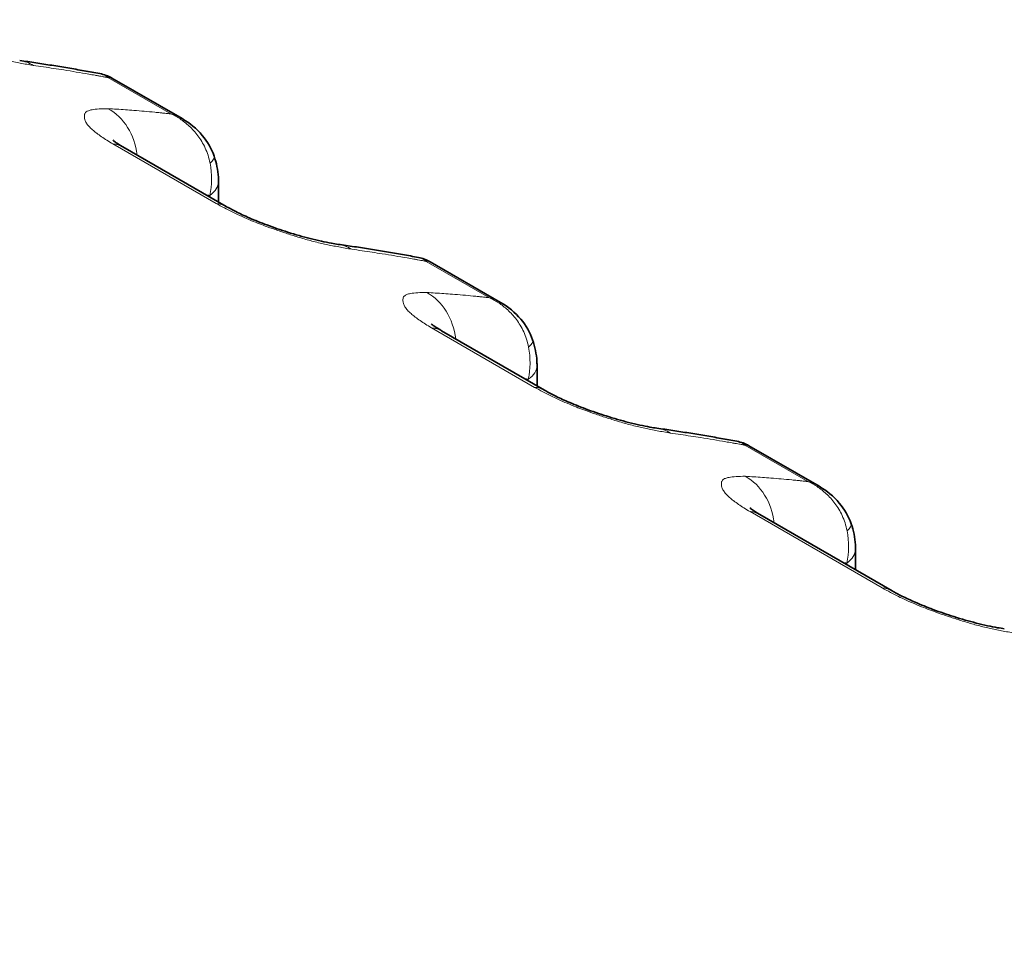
# Model space of a CAD drawing. Header units: millimetres. Extents: x 5 to 415, y 5 to 292.
# Tile 131 of 199: x 299.99 to 303.94, y 263.24 to 266.99. Entities that reach past the tile are written whole.
import ezdxf

# ---------------------------------------------------------------- set-up
doc = ezdxf.new("R2010")
doc.units = ezdxf.units.MM
doc.layers.add('Sichtbar (ISO)', color=7, linetype='Continuous', lineweight=35)
doc.layers.add('Sichtbar schmal (ISO)', color=7, linetype='Continuous', lineweight=18)

msp = doc.modelspace()

# ---------------------------------------------------------------- linework, layer by layer
at = {"layer": 'Sichtbar (ISO)'}
for p, q in [((300.35927629, 266.75961608), (300.35928767, 266.75960951)), ((300.64119355, 266.59685259), (300.35928857, 266.7596105)), ((300.81748042, 266.24478958), (300.40375695, 266.48365293)), ((300.78717448, 266.3447491), (300.78717448, 266.26228672)), ((301.63664721, 266.02212563), (301.6366586, 266.02211906)), ((301.91856448, 265.85936214), (301.6366595, 266.02212006)), ((302.09485134, 265.50729913), (301.68112787, 265.74616248)), ((302.0645454, 265.60725865), (302.0645454, 265.52479627)), ((302.91401813, 265.28463519), (302.91402952, 265.28462862)), ((303.1959354, 265.1218717), (302.91403042, 265.28462961)), ((303.48889488, 264.70244771), (302.9584988, 265.00867204)), ((303.34191633, 264.8697682), (303.34191633, 264.78730582))]:
    msp.add_line(p, q, dxfattribs=at)
for centre, start_param, end_param in [((300.27875695, 266.26714658), 0, 0.0003776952), ((300.69248042, 266.02828322), 6.2827988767, 6.2831853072), ((301.55612787, 265.52965613), 0, 0.0003776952), ((301.96985134, 265.29079278), 6.2827988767, 6.2831853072), ((302.8334988, 264.79216569), 0, 0.0003776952), ((303.36389488, 264.48594136), 6.2827988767, 6.2831853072)]:
    msp.add_ellipse(centre, major_axis=(0.125, 0.21650635), ratio=0.5773502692, start_param=start_param, end_param=end_param, dxfattribs=at)
for points, knots in [([(299.98981299, 266.83003881), (300.01143473, 266.82700487), (300.03301813, 266.82387568), (300.07610858, 266.81742664), (300.09761562, 266.81410678), (300.14055105, 266.80727664), (300.16197943, 266.80376634), (300.20475655, 266.79655538), (300.22610529, 266.79285471), (300.26872212, 266.78526305), (300.28999021, 266.78137207), (300.31121748, 266.77738597)], [0.530186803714, 0.530186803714, 0.530186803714, 0.530186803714, 0.536686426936, 0.536686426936, 0.543186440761, 0.543186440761, 0.549686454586, 0.549686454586, 0.556186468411, 0.556186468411, 0.562686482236, 0.562686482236, 0.562686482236, 0.562686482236]), ([(300.64128397, 266.59679992), (300.67166037, 266.57923941), (300.69957836, 266.55634716), (300.74263128, 266.50507933), (300.75924554, 266.47661309), (300.76965257, 266.44641347)], [0, 0, 0, 0, 0.021203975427, 0.021203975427, 0.040473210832, 0.040473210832, 0.040473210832, 0.040473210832]), ([(300.36330321, 266.51047802), (300.36330321, 266.51047802), (300.36413487, 266.50973352), (300.36804819, 266.50662789), (300.37201566, 266.50366311), (300.38352654, 266.49586033), (300.3917025, 266.49068423), (300.40191048, 266.48472087), (300.40280461, 266.48420196), (300.40370973, 266.48368017)], [0.045657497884, 0.045657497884, 0.045657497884, 0.045657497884, 0.051319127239, 0.051319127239, 0.059485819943, 0.059485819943, 0.068998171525, 0.068998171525, 0.069898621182, 0.069898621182, 0.069898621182, 0.069898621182]), ([(300.76965246, 266.44641378), (300.77918042, 266.41876793), (300.78499487, 266.38998931), (300.78700351, 266.35611102), (300.78717445, 266.35042082), (300.78717448, 266.34474937)], [0, 0, 0, 0, 0.01773611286, 0.01773611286, 0.021321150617, 0.021321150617, 0.021321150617, 0.021321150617]), ([(300.81752871, 266.24476167), (300.82879791, 266.23824533), (300.84225362, 266.23101954), (300.87319496, 266.21551645), (300.89137647, 266.20703738), (300.93296508, 266.18889734), (300.95711043, 266.1791646), (301.00892344, 266.15972936), (301.0371363, 266.15003674), (301.09561415, 266.13151312), (301.1261881, 266.12283505), (301.18589994, 266.10762725), (301.21516534, 266.10131977), (301.24964271, 266.09518121), (301.25885672, 266.09371586), (301.26718375, 266.09254716)], [0, 0, 0, 0, 0.01121291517, 0.01121291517, 0.02397808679, 0.02397808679, 0.0394077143, 0.0394077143, 0.05718255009, 0.05718255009, 0.07772431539, 0.07772431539, 0.10086043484, 0.10086043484, 0.11020110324, 0.11020110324, 0.11020110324, 0.11020110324]), ([(293.75771256, 266.096062), (298.92426688, 263.1131705), (304.0908212, 260.13027899), (314.42392984, 254.16449598), (319.59048415, 251.18160448), (324.75701338, 248.19869781)], [0.0000081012, 0.0000081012, 0.0000081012, 0.0000081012, 4.3839604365, 4.3839604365, 8.7679127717, 8.7679127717, 8.7679127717, 8.7679127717]), ([(301.26718392, 266.09254836), (301.28880565, 266.08951442), (301.31038906, 266.08638523), (301.3534795, 266.07993619), (301.37498655, 266.07661634), (301.41792197, 266.06978619), (301.43935036, 266.0662759), (301.48212748, 266.05906493), (301.50347621, 266.05536426), (301.54609304, 266.04777261), (301.56736113, 266.04388162), (301.5885884, 266.03989552)], [0.530186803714, 0.530186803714, 0.530186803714, 0.530186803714, 0.536686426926, 0.536686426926, 0.543186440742, 0.543186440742, 0.549686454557, 0.549686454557, 0.556186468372, 0.556186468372, 0.562686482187, 0.562686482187, 0.562686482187, 0.562686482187]), ([(301.91865489, 265.85930947), (301.94903129, 265.84174896), (301.97694928, 265.81885671), (302.0200022, 265.76758889), (302.03661647, 265.73912264), (302.04702349, 265.70892303)], [0, 0, 0, 0, 0.021203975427, 0.021203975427, 0.040473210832, 0.040473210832, 0.040473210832, 0.040473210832]), ([(301.64067413, 265.77298757), (301.64067413, 265.77298757), (301.64150579, 265.77224307), (301.64541911, 265.76913744), (301.64938659, 265.76617267), (301.66089746, 265.75836988), (301.66907342, 265.75319379), (301.6792814, 265.74723042), (301.68017553, 265.74671151), (301.68108065, 265.74618973)], [0.045657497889, 0.045657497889, 0.045657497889, 0.045657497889, 0.051319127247, 0.051319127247, 0.059485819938, 0.059485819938, 0.068998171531, 0.068998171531, 0.069898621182, 0.069898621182, 0.069898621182, 0.069898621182]), ([(302.04702339, 265.70892333), (302.05655134, 265.68127748), (302.0623658, 265.65249886), (302.06437443, 265.61862057), (302.06454537, 265.61293037), (302.0645454, 265.60725892)], [0, 0, 0, 0, 0.017736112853, 0.017736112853, 0.021321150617, 0.021321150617, 0.021321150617, 0.021321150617]), ([(302.09489964, 265.50727122), (302.10616884, 265.50075489), (302.11962455, 265.49352909), (302.15056588, 265.478026), (302.16874739, 265.46954693), (302.210336, 265.4514069), (302.23448136, 265.44167415), (302.28629437, 265.42223891), (302.31450722, 265.41254629), (302.37298508, 265.39402267), (302.40355903, 265.3853446), (302.46327087, 265.37013681), (302.49253627, 265.36382932), (302.52701363, 265.35769076), (302.53622765, 265.35622541), (302.54455467, 265.35505671)], [0, 0, 0, 0, 0.01121291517, 0.01121291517, 0.02397808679, 0.02397808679, 0.03940771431, 0.03940771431, 0.0571825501, 0.0571825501, 0.07772431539, 0.07772431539, 0.10086043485, 0.10086043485, 0.11020110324, 0.11020110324, 0.11020110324, 0.11020110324]), ([(302.54455484, 265.35505791), (302.56617658, 265.35202397), (302.58775998, 265.34889478), (302.63085043, 265.34244575), (302.65235747, 265.33912589), (302.6952929, 265.33229574), (302.71672128, 265.32878545), (302.7594984, 265.32157449), (302.78084714, 265.31787382), (302.82346396, 265.31028216), (302.84473205, 265.30639118), (302.86595933, 265.30240508)], [0.530186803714, 0.530186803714, 0.530186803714, 0.530186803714, 0.536686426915, 0.536686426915, 0.543186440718, 0.543186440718, 0.549686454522, 0.549686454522, 0.556186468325, 0.556186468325, 0.562686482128, 0.562686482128, 0.562686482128, 0.562686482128]), ([(303.19602582, 265.12181903), (303.22640221, 265.10425851), (303.2543202, 265.08136626), (303.29737312, 265.03009844), (303.31398739, 265.00163219), (303.32439442, 264.97143258)], [0, 0, 0, 0, 0.021203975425, 0.021203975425, 0.040473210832, 0.040473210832, 0.040473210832, 0.040473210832]), ([(302.91804505, 265.03549713), (302.91804505, 265.03549713), (302.91887671, 265.03475263), (302.92279004, 265.031647), (302.92675751, 265.02868222), (302.93826839, 265.02087943), (302.94644434, 265.01570334), (302.95665233, 265.00973997), (302.95754646, 265.00922106), (302.95845158, 265.00869928)], [0.045657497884, 0.045657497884, 0.045657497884, 0.045657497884, 0.051319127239, 0.051319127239, 0.059485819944, 0.059485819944, 0.068998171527, 0.068998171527, 0.069898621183, 0.069898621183, 0.069898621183, 0.069898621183]), ([(303.32439431, 264.97143288), (303.33392227, 264.94378703), (303.33973672, 264.91500842), (303.34174535, 264.88113013), (303.3419163, 264.87543992), (303.34191633, 264.86976847)], [0, 0, 0, 0, 0.017736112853, 0.017736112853, 0.021321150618, 0.021321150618, 0.021321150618, 0.021321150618]), ([(303.48894318, 264.70241981), (303.50021238, 264.69590347), (303.51366809, 264.68867768), (303.54460942, 264.67317459), (303.56279093, 264.66469552), (303.60437954, 264.64655548), (303.6285249, 264.63682273), (303.68033791, 264.6173875), (303.70855077, 264.60769488), (303.76702862, 264.58917126), (303.79760257, 264.58049319), (303.85731441, 264.56528539), (303.88657981, 264.5589779), (303.92105718, 264.55283934), (303.93027119, 264.551374), (303.93859822, 264.5502053)], [0, 0, 0, 0, 0.01121291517, 0.01121291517, 0.02397808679, 0.02397808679, 0.03940771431, 0.03940771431, 0.0571825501, 0.0571825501, 0.07772431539, 0.07772431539, 0.10086043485, 0.10086043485, 0.11020110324, 0.11020110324, 0.11020110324, 0.11020110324])]:
    msp.add_open_spline(points, degree=3, knots=knots, dxfattribs=at)
for points in [[(300.31121777, 266.77738751), (300.32800209, 266.77423994), (300.34448467, 266.76814482), (300.35927704, 266.75961673)], [(300.64128281, 266.59679932), (300.64125261, 266.59681677), (300.64122241, 266.59683423), (300.64119219, 266.59685167)], [(301.58858869, 266.03989706), (301.60537301, 266.03674949), (301.62185559, 266.03065437), (301.63664796, 266.02212628)], [(301.91865373, 265.85930887), (301.91862354, 265.85932633), (301.91859333, 265.85934378), (301.91856312, 265.85936122)], [(302.86595962, 265.30240661), (302.88274394, 265.29925904), (302.89922652, 265.29316392), (302.91401889, 265.28463583)], [(303.19602466, 265.12181842), (303.19599446, 265.12183588), (303.19596426, 265.12185333), (303.19593404, 265.12187078)]]:
    msp.add_open_spline(points, degree=3, dxfattribs=at)
at = {"layer": 'Sichtbar schmal (ISO)'}
for p, q in [((300.34313092, 266.7618079), (300.59595973, 266.61583711)), ((300.36079508, 266.6270809), (300.36079504, 266.62708242)), ((300.36398638, 266.49518686), (300.77770985, 266.25632351)), ((300.75208121, 266.28908221), (300.75208121, 266.28254785)), ((301.62050184, 266.02431745), (301.87333066, 265.87834666)), ((301.638166, 265.88959045), (301.63816597, 265.88959197)), ((301.6413573, 265.75769642), (302.05508077, 265.51883306)), ((302.02945213, 265.55159176), (302.02945213, 265.5450574)), ((302.89787276, 265.286827), (303.15070158, 265.14085621)), ((302.91553692, 265.15210001), (302.91553689, 265.15210153)), ((302.91872823, 265.02020597), (303.44912431, 264.71398165)), ((303.30682306, 264.81410131), (303.30682306, 264.80756696))]:
    msp.add_line(p, q, dxfattribs=at)
for centre, major_axis, ratio, start_param, end_param in [((299.95506981, 266.58246475), (0.03473929, 0.2475746), 0.7447434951, 5.9720318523, 6.2831641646), ((294.30165103, 253.58576449), (8.40324941, 12.21279719), 0.6254715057, 0.2800184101, 0.2902988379), ((294.30164172, 253.58577089), (8.40324904, 12.21279664), 0.6254715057, 0.2772897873, 0.2800184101), ((294.30161038, 253.58579245), (8.40324777, 12.21279481), 0.6254715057, 0.274330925, 0.2755385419), ((300.2551838, 266.40919375), (0.01410748, 0.24960164), 0.8315664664, 4.9257880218, 5.9047552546), ((295.52561991, 252.87655948), (6.46419527, 13.34348555), 0.5248348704, 0.1924163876, 0.2026966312), ((295.52563108, 252.87655408), (6.46419498, 13.34348495), 0.5248348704, 0.1897184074, 0.1924163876), ((295.52566843, 252.87653598), (6.464194, 13.34348294), 0.5248348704, 0.1867651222, 0.1879355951), ((300.27875695, 266.26714658), (0.125, 0.21650635), 0.5773502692, 0.0003776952, 0.2823133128), ((300.62783894, 266.39753715), (0.14181349, 0.04887673), 0.2601606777, 5.7009536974, 6.2831743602), ((300.5650216, 266.38114902), (0.04526608, -0.25120011), 0.7515656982, 1.0644919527, 1.5823642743), ((300.63717448, 266.3447491), (0.15, 0), 0.5773502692, 5.5850543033, 6.2831884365), ((295.70840801, 252.78800856), (6.35531298, 13.11872916), 0.5248348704, 0.1770032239, 0.1788180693), ((300.69248042, 266.02828322), (0.125, 0.21650635), 0.5773502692, 0, 0.2823133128), ((301.23244073, 265.84497431), (0.03473929, 0.2475746), 0.7447434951, 5.9720318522, 6.2831641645), ((295.57902198, 252.84827402), (8.40324937, 12.21279722), 0.6254715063, 0.2800184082, 0.290298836), ((295.57901267, 252.84828043), (8.403249, 12.21279667), 0.6254715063, 0.2772897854, 0.2800184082), ((295.57898133, 252.84830199), (8.40324773, 12.21279483), 0.6254715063, 0.274330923, 0.2755385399), ((301.53255473, 265.6717033), (0.01410748, 0.24960164), 0.8315664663, 4.9257880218, 5.9047552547), ((296.8029908, 252.13906905), (6.46419532, 13.34348552), 0.5248348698, 0.1924163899, 0.2026966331), ((296.80300196, 252.13906365), (6.46419503, 13.34348492), 0.5248348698, 0.1897184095, 0.1924163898), ((296.80303932, 252.13904555), (6.46419405, 13.34348291), 0.5248348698, 0.1867651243, 0.1879355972), ((301.55612787, 265.52965613), (0.125, 0.21650635), 0.5773502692, 0.0003776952, 0.2823133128), ((301.84239243, 265.64365859), (0.04526614, -0.25120017), 0.7515658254, 1.0644918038, 1.5823639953), ((301.90520987, 265.6600467), (0.14181349, 0.04887673), 0.2601606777, 5.7009536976, 6.2831743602), ((301.9145454, 265.60725865), (0.15, 0), 0.5773502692, 5.5850543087, 6.2831884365), ((296.9857789, 252.05051813), (6.35531303, 13.11872914), 0.5248348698, 0.1770032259, 0.1788180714), ((301.96985134, 265.29079278), (0.125, 0.21650635), 0.5773502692, 0, 0.2823133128), ((302.50981166, 265.10748386), (0.03473929, 0.2475746), 0.7447434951, 5.9720318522, 6.2831641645), ((296.85639288, 252.11078359), (8.40324941, 12.21279719), 0.6254715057, 0.2800184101, 0.2902988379), ((296.85638357, 252.11079), (8.40324904, 12.21279664), 0.6254715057, 0.2772897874, 0.2800184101), ((296.85635223, 252.11081156), (8.40324777, 12.21279481), 0.6254715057, 0.2743309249, 0.2755385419), ((302.80992565, 264.93421285), (0.01410748, 0.24960164), 0.8315664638, 4.9257880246, 5.9047552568), ((298.08036169, 251.40157863), (6.46419539, 13.34348549), 0.5248348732, 0.1924163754, 0.2026966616), ((298.08037285, 251.40157322), (6.4641951, 13.34348489), 0.5248348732, 0.1897184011, 0.1924163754), ((298.0804102, 251.40155512), (6.46419412, 13.34348288), 0.5248348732, 0.1867651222, 0.1879355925), ((302.8334988, 264.79216569), (0.125, 0.21650635), 0.5773502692, 0.0003776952, 0.2823133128), ((303.18258079, 264.92255625), (0.14181349, 0.04887673), 0.2601606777, 5.7009536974, 6.2831743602), ((303.11976339, 264.90616814), (0.04526612, -0.25120015), 0.7515657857, 1.0644918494, 1.5823640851), ((303.19191633, 264.8697682), (0.15, 0), 0.5773502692, 5.5850543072, 6.2831884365), ((298.26314978, 251.3130277), (6.3553131, 13.1187291), 0.5248348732, 0.1770032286, 0.1788180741), ((303.36389488, 264.48594136), (0.125, 0.21650635), 0.5773502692, 0, 0.2823133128)]:
    msp.add_ellipse(centre, major_axis=major_axis, ratio=ratio, start_param=start_param, end_param=end_param, dxfattribs=at)
for points, knots in [([(299.50033892, 266.99381395), (299.51111793, 266.98774944), (299.52210987, 266.98180121), (299.53320843, 266.97599593), (299.54373572, 266.97048945), (299.55436001, 266.96511154), (299.56500084, 266.95989139), (299.5753395, 266.95481948), (299.58569382, 266.9498965), (299.59597599, 266.94514684), (299.60753222, 266.93980866), (299.61902124, 266.93471409), (299.63074316, 266.92971135), (299.64238533, 266.92474265), (299.65426309, 266.91986296), (299.66671648, 266.91495652), (299.6764686, 266.91111434), (299.68657508, 266.9072565), (299.69718953, 266.90335033), (299.69990333, 266.90235164), (299.70265156, 266.90134598), (299.70542858, 266.90033589), (299.71887456, 266.89544513), (299.73299782, 266.89045589), (299.74716543, 266.8856051), (299.76236887, 266.88039966), (299.77761672, 266.875356), (299.79219612, 266.87065265), (299.80032535, 266.86803014), (299.80824796, 266.86551138), (299.81585896, 266.86311152), (299.82448713, 266.86039094), (299.83265441, 266.85788502), (299.84059786, 266.85551304), (299.85773631, 266.85039535), (299.87387962, 266.84587004), (299.89107275, 266.84147531), (299.89972127, 266.83926467), (299.90862579, 266.83709432), (299.91796365, 266.83495636), (299.92550663, 266.83322934), (299.93339482, 266.83148617), (299.94155165, 266.8297432), (299.95757819, 266.82631861), (299.97462848, 266.82290004), (299.99229803, 266.81956673), (300.00915865, 266.81638601), (300.02659128, 266.81328419), (300.04447712, 266.81024542)], [0, 0, 0, 0, 0.0696834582, 0.0696834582, 0.0696834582, 0.1357802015, 0.1357802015, 0.1357802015, 0.2, 0.2, 0.2, 0.2721771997, 0.2721771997, 0.2721771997, 0.3438633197, 0.3438633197, 0.3438633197, 0.4, 0.4, 0.4, 0.4143524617, 0.4143524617, 0.4143524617, 0.4838453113, 0.4838453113, 0.4838453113, 0.5584189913, 0.5584189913, 0.5584189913, 0.6, 0.6, 0.6, 0.647138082, 0.647138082, 0.647138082, 0.7488411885, 0.7488411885, 0.7488411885, 0.8, 0.8, 0.8, 0.8413253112, 0.8413253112, 0.8413253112, 0.9225212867, 0.9225212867, 0.9225212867, 1, 1, 1, 1]), ([(300.04447712, 266.81024542), (300.05810081, 266.8083331), (300.07183802, 266.80636963), (300.08546561, 266.80437662), (300.0991283, 266.80237847), (300.11268109, 266.80035136), (300.12622975, 266.79828945), (300.13977841, 266.79622754), (300.15332281, 266.79413051), (300.16680788, 266.79201355)], [0.00085647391, 0.00085647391, 0.00085647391, 0.00085647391, 0.33333333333, 0.33333333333, 0.33333333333, 0.66666666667, 0.66666666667, 0.66666666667, 1, 1, 1, 1]), ([(300.30963756, 266.76788114), (300.30767503, 266.76823461), (300.30572016, 266.76858503), (300.3037584, 266.76893507), (300.30179664, 266.7692851), (300.29982799, 266.76963474), (300.29789407, 266.76997725), (300.29608136, 266.77029829), (300.29429913, 266.77061301), (300.29278425, 266.77087949)], [0, 0, 0, 0, 0.33333333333, 0.33333333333, 0.33333333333, 0.66666666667, 0.66666666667, 0.66666666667, 0.97910780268, 0.97910780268, 0.97910780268, 0.97910780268]), ([(300.3431311, 266.76180835), (300.33788431, 266.76629383), (300.33175976, 266.77022502), (300.32509535, 266.77311629), (300.32072829, 266.77501088), (300.31613245, 266.77646558), (300.31121703, 266.77738804)], [0, 0, 0, 0, 0.2, 0.2, 0.2, 0.33105610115, 0.33105610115, 0.33105610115, 0.33105610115]), ([(300.32127209, 266.76577562), (300.32334911, 266.76540323), (300.32572258, 266.76497565), (300.32810609, 266.76454023), (300.33062349, 266.76408035), (300.33315214, 266.76361186), (300.33566007, 266.76315433), (300.33816799, 266.76269681), (300.34065518, 266.76225026), (300.3431311, 266.76180834)], [0.0177280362, 0.0177280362, 0.0177280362, 0.0177280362, 0.33333333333, 0.33333333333, 0.33333333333, 0.66666666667, 0.66666666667, 0.66666666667, 1, 1, 1, 1]), ([(300.3431311, 266.76180835), (300.34751217, 266.76268211), (300.35154387, 266.76251401), (300.35509119, 266.76143215), (300.35657118, 266.76098078), (300.35796691, 266.76037112), (300.35927629, 266.75961608)], [0, 0, 0, 0, 0.14881411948, 0.14881411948, 0.14881411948, 0.21090149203, 0.21090149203, 0.21090149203, 0.21090149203]), ([(300.34488449, 266.63680543), (300.33146049, 266.63689104), (300.31935051, 266.63656486), (300.30866358, 266.63587919), (300.29740501, 266.63515684), (300.28773115, 266.63402442), (300.27984567, 266.6325593), (300.27693028, 266.63201762), (300.27425861, 266.63143136), (300.27184001, 266.63080825), (300.26673376, 266.6294927), (300.2629338, 266.62791635), (300.25993707, 266.62614291), (300.25528207, 266.62338812), (300.25248984, 266.62018841), (300.25088065, 266.61615004), (300.25044813, 266.61506461), (300.25010972, 266.61391456), (300.24987409, 266.61268344), (300.24938622, 266.61013453), (300.24906561, 266.60735214), (300.24913175, 266.60434176), (300.24921497, 266.60055418), (300.2499256, 266.59640045), (300.25142521, 266.59201511), (300.25283013, 266.58790669), (300.2549263, 266.58359711), (300.25752865, 266.57931518), (300.26021309, 266.57489816), (300.26371621, 266.57040732), (300.26784166, 266.56586083), (300.27194258, 266.56134137), (300.2766583, 266.55676547), (300.28194077, 266.55209078), (300.28636498, 266.54817561), (300.29118968, 266.54418952), (300.29646145, 266.54008473), (300.29728968, 266.53943984), (300.29812727, 266.53879263), (300.29897435, 266.53814307), (300.30492634, 266.53357898), (300.31134502, 266.52889966), (300.31825649, 266.52411159), (300.32495257, 266.51947275), (300.33211152, 266.51473163), (300.33974932, 266.50989344), (300.34735236, 266.50507726), (300.35543029, 266.50016445), (300.36398638, 266.49518686)], [0, 0, 0, 0, 0.0818672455, 0.0818672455, 0.0818672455, 0.1681134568, 0.1681134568, 0.1681134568, 0.2, 0.2, 0.2, 0.2673204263, 0.2673204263, 0.2673204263, 0.3718931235, 0.3718931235, 0.3718931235, 0.4, 0.4, 0.4, 0.4581920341, 0.4581920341, 0.4581920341, 0.5314076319, 0.5314076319, 0.5314076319, 0.6, 0.6, 0.6, 0.6707564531, 0.6707564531, 0.6707564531, 0.7410920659, 0.7410920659, 0.7410920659, 0.8, 0.8, 0.8, 0.8092547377, 0.8092547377, 0.8092547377, 0.8742830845, 0.8742830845, 0.8742830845, 0.9372848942, 0.9372848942, 0.9372848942, 1, 1, 1, 1]), ([(300.44764271, 266.62985595), (300.43625201, 266.63076573), (300.42486015, 266.63162199), (300.41348638, 266.63243003), (300.40211261, 266.63323807), (300.39075706, 266.63399822), (300.37929294, 266.63472946), (300.36785771, 266.63545885), (300.35631417, 266.63615876), (300.34488449, 266.63680543)], [0, 0, 0, 0, 0.33333333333, 0.33333333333, 0.33333333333, 0.66666666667, 0.66666666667, 0.66666666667, 0.99915972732, 0.99915972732, 0.99915972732, 0.99915972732]), ([(300.55317597, 266.6204145), (300.55451096, 266.62027707), (300.55611514, 266.62011224), (300.55774831, 266.61994358), (300.55938149, 266.61977493), (300.56104369, 266.61960252), (300.56269679, 266.61943102), (300.56434989, 266.61925951), (300.5659939, 266.61908892), (300.56764077, 266.61891809)], [0, 0, 0, 0, 0.3333333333, 0.3333333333, 0.3333333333, 0.6666666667, 0.6666666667, 0.6666666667, 1, 1, 1, 1]), ([(300.59595991, 266.61583755), (300.59380335, 266.61609474), (300.5916562, 266.61634461), (300.58953204, 266.61658021), (300.58740788, 266.61681581), (300.58530671, 266.61703714), (300.58319122, 266.61726461), (300.58107573, 266.61749209), (300.57894587, 266.61772559), (300.57709975, 266.61792779)], [0, 0, 0, 0, 0.33333333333, 0.33333333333, 0.33333333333, 0.66666666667, 0.66666666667, 0.66666666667, 0.99999955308, 0.99999955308, 0.99999955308, 0.99999955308]), ([(300.75327873, 266.41807298), (300.74910319, 266.44016785), (300.74222806, 266.46062042), (300.73374696, 266.47902856), (300.72526587, 266.49743671), (300.71520491, 266.51381144), (300.70434587, 266.52837033), (300.69348682, 266.54292922), (300.68182252, 266.55566485), (300.66974528, 266.5667771), (300.65766805, 266.57788936), (300.64518, 266.58738126), (300.6327722, 266.59549299), (300.6203644, 266.60360473), (300.60803043, 266.61032471), (300.59595918, 266.61583578)], [0, 0, 0, 0, 0.2, 0.2, 0.2, 0.4, 0.4, 0.4, 0.6, 0.6, 0.6, 0.8, 0.8, 0.8, 0.9999999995, 0.9999999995, 0.9999999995, 0.9999999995]), ([(300.64119219, 266.59685167), (300.63714014, 266.59919134), (300.63294222, 266.60141594), (300.62860627, 266.60350587), (300.61845042, 266.60840101), (300.60753889, 266.61255173), (300.59595992, 266.61583756)], [0.79141570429, 0.79141570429, 0.79141570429, 0.79141570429, 0.85382409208, 0.85382409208, 0.85382409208, 0.99999999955, 0.99999999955, 0.99999999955, 0.99999999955]), ([(300.77770985, 266.25632351), (300.78848885, 266.25025899), (300.7994808, 266.24431077), (300.81057935, 266.23850548), (300.82110664, 266.232999), (300.83173094, 266.22762109), (300.84237176, 266.22240095), (300.85271042, 266.21732904), (300.86306474, 266.21240605), (300.87334692, 266.20765639), (300.88490314, 266.20231821), (300.89639216, 266.19722364), (300.90811408, 266.1922209), (300.91975625, 266.1872522), (300.93163402, 266.18237251), (300.9440874, 266.17746607), (300.95383953, 266.17362389), (300.96394601, 266.16976605), (300.97456046, 266.16585988), (300.97727425, 266.16486119), (300.98002248, 266.16385553), (300.9827995, 266.16284544), (300.99624549, 266.15795469), (301.01036875, 266.15296545), (301.02453635, 266.14811466), (301.03973979, 266.14290921), (301.05498765, 266.13786555), (301.06956705, 266.1331622), (301.07769627, 266.13053969), (301.08561889, 266.12802093), (301.09322989, 266.12562108), (301.10185805, 266.12290049), (301.11002534, 266.12039457), (301.11796879, 266.11802259), (301.13510723, 266.1129049), (301.15125054, 266.10837959), (301.16844368, 266.10398487), (301.17709219, 266.10177422), (301.18599671, 266.09960387), (301.19533457, 266.09746591), (301.20287756, 266.0957389), (301.21076575, 266.09399573), (301.21892258, 266.09225275), (301.23494912, 266.08882816), (301.2519994, 266.0854096), (301.26966895, 266.08207628), (301.28652957, 266.07889556), (301.3039622, 266.07579374), (301.32184804, 266.07275497)], [0, 0, 0, 0, 0.0696834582, 0.0696834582, 0.0696834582, 0.1357802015, 0.1357802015, 0.1357802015, 0.2, 0.2, 0.2, 0.2721771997, 0.2721771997, 0.2721771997, 0.3438633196, 0.3438633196, 0.3438633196, 0.4, 0.4, 0.4, 0.4143524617, 0.4143524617, 0.4143524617, 0.4838453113, 0.4838453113, 0.4838453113, 0.5584189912, 0.5584189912, 0.5584189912, 0.6, 0.6, 0.6, 0.6471380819, 0.6471380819, 0.6471380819, 0.7488411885, 0.7488411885, 0.7488411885, 0.8, 0.8, 0.8, 0.8413253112, 0.8413253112, 0.8413253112, 0.9225212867, 0.9225212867, 0.9225212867, 1, 1, 1, 1]), ([(301.32184804, 266.07275497), (301.33547173, 266.07084265), (301.34920894, 266.06887919), (301.36283653, 266.06688617), (301.37649922, 266.06488802), (301.39005201, 266.06286091), (301.40360068, 266.060799), (301.41714934, 266.05873709), (301.43069374, 266.05664007), (301.4441788, 266.0545231)], [0.0008564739, 0.0008564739, 0.0008564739, 0.0008564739, 0.33333333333, 0.33333333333, 0.33333333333, 0.66666666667, 0.66666666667, 0.66666666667, 1, 1, 1, 1]), ([(301.58700848, 266.0303907), (301.58504596, 266.03074417), (301.58309108, 266.03109459), (301.58112932, 266.03144462), (301.57916756, 266.03179466), (301.57719891, 266.03214429), (301.57526499, 266.0324868), (301.57345228, 266.03280784), (301.57167006, 266.03312257), (301.57015517, 266.03338904)], [0, 0, 0, 0, 0.33333333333, 0.33333333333, 0.33333333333, 0.66666666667, 0.66666666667, 0.66666666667, 0.97910782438, 0.97910782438, 0.97910782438, 0.97910782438]), ([(301.62050203, 266.0243179), (301.61525524, 266.02880338), (301.6091307, 266.03273456), (301.6024663, 266.03562583), (301.59809923, 266.03752043), (301.59350338, 266.03897513), (301.58858795, 266.0398976)], [0, 0, 0, 0, 0.2, 0.2, 0.2, 0.33105641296, 0.33105641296, 0.33105641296, 0.33105641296]), ([(301.59864302, 266.02828518), (301.60072004, 266.02791278), (301.6030935, 266.0274852), (301.60547701, 266.02704978), (301.60799441, 266.02658991), (301.61052307, 266.02612141), (301.61303099, 266.02566388), (301.61553891, 266.02520636), (301.6180261, 266.02475981), (301.62050202, 266.02431789)], [0.01772803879, 0.01772803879, 0.01772803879, 0.01772803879, 0.33333333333, 0.33333333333, 0.33333333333, 0.66666666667, 0.66666666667, 0.66666666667, 1, 1, 1, 1]), ([(301.62050203, 266.0243179), (301.62488309, 266.02519166), (301.62891479, 266.02502356), (301.63246211, 266.0239417), (301.63394211, 266.02349034), (301.63533783, 266.02288067), (301.63664721, 266.02212563)], [0, 0, 0, 0, 0.14881411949, 0.14881411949, 0.14881411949, 0.21090149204, 0.21090149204, 0.21090149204, 0.21090149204]), ([(301.62225542, 265.89931498), (301.60883141, 265.89940059), (301.59672144, 265.89907441), (301.5860345, 265.89838874), (301.57477593, 265.8976664), (301.56510208, 265.89653397), (301.55721659, 265.89506885), (301.55430121, 265.89452717), (301.55162953, 265.89394092), (301.54921094, 265.8933178), (301.54410469, 265.89200225), (301.54030473, 265.89042591), (301.53730799, 265.88865247), (301.53265299, 265.88589768), (301.52986077, 265.88269797), (301.52825157, 265.87865959), (301.52781905, 265.87757416), (301.52748065, 265.87642412), (301.52724501, 265.87519299), (301.52675715, 265.87264408), (301.52643653, 265.86986169), (301.52650267, 265.86685131), (301.52658589, 265.86306373), (301.52729652, 265.85891), (301.52879613, 265.85452467), (301.53020105, 265.85041624), (301.53229723, 265.84610666), (301.53489957, 265.84182473), (301.53758402, 265.83740771), (301.54108713, 265.83291687), (301.54521259, 265.82837038), (301.5493135, 265.82385093), (301.55402922, 265.81927502), (301.5593117, 265.81460033), (301.56373591, 265.81068516), (301.5685606, 265.80669907), (301.57383238, 265.80259428), (301.5746606, 265.8019494), (301.57549819, 265.80130218), (301.57634527, 265.80065263), (301.58229727, 265.79608853), (301.58871594, 265.79140921), (301.59562741, 265.78662115), (301.6023235, 265.7819823), (301.60948244, 265.77724118), (301.61712024, 265.77240299), (301.62472328, 265.76758681), (301.63280121, 265.76267401), (301.6413573, 265.75769642)], [0, 0, 0, 0, 0.0818672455, 0.0818672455, 0.0818672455, 0.1681134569, 0.1681134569, 0.1681134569, 0.2, 0.2, 0.2, 0.2673204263, 0.2673204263, 0.2673204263, 0.3718931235, 0.3718931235, 0.3718931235, 0.4, 0.4, 0.4, 0.458192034, 0.458192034, 0.458192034, 0.5314076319, 0.5314076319, 0.5314076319, 0.6, 0.6, 0.6, 0.6707564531, 0.6707564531, 0.6707564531, 0.7410920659, 0.7410920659, 0.7410920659, 0.8, 0.8, 0.8, 0.8092547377, 0.8092547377, 0.8092547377, 0.8742830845, 0.8742830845, 0.8742830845, 0.9372848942, 0.9372848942, 0.9372848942, 1, 1, 1, 1]), ([(301.72501364, 265.89236551), (301.71362294, 265.89327528), (301.70223107, 265.89413154), (301.69085731, 265.89493958), (301.67948354, 265.89574763), (301.66812799, 265.89650778), (301.65666386, 265.89723901), (301.64522863, 265.89796841), (301.63368509, 265.89866831), (301.62225542, 265.89931498)], [0, 0, 0, 0, 0.33333333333, 0.33333333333, 0.33333333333, 0.66666666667, 0.66666666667, 0.66666666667, 0.99915972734, 0.99915972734, 0.99915972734, 0.99915972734]), ([(301.8305469, 265.88292406), (301.83188188, 265.88278663), (301.83348606, 265.88262179), (301.83511924, 265.88245314), (301.83675241, 265.88228448), (301.83841461, 265.88211208), (301.84006771, 265.88194057), (301.84172081, 265.88176906), (301.84336483, 265.88159847), (301.84501169, 265.88142765)], [0, 0, 0, 0, 0.3333333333, 0.3333333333, 0.3333333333, 0.6666666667, 0.6666666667, 0.6666666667, 1, 1, 1, 1]), ([(301.87333084, 265.8783471), (301.87117427, 265.87860429), (301.86902712, 265.87885416), (301.86690296, 265.87908976), (301.8647788, 265.87932536), (301.86267763, 265.87954669), (301.86056214, 265.87977417), (301.85844665, 265.88000164), (301.85631679, 265.88023515), (301.85447067, 265.88043734)], [0, 0, 0, 0, 0.33333333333, 0.33333333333, 0.33333333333, 0.66666666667, 0.66666666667, 0.66666666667, 0.99999955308, 0.99999955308, 0.99999955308, 0.99999955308]), ([(302.03064965, 265.68058253), (302.02647412, 265.70267738), (302.019599, 265.72312993), (302.01111791, 265.74153806), (302.00263683, 265.75994619), (301.99257588, 265.77632092), (301.98171684, 265.79087982), (301.9708578, 265.80543871), (301.9591935, 265.81817435), (301.94711626, 265.8292866), (301.93503903, 265.84039886), (301.92255097, 265.84989078), (301.91014316, 265.85800252), (301.89773535, 265.86611426), (301.88540138, 265.87283425), (301.8733301, 265.87834533)], [0, 0, 0, 0, 0.2, 0.2, 0.2, 0.4, 0.4, 0.4, 0.6, 0.6, 0.6, 0.8, 0.8, 0.8, 0.99999999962, 0.99999999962, 0.99999999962, 0.99999999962]), ([(301.91856312, 265.85936122), (301.91451107, 265.86170089), (301.91031314, 265.86392549), (301.9059772, 265.86601542), (301.89582134, 265.87091056), (301.88490982, 265.87506129), (301.87333084, 265.87834711)], [0.79141570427, 0.79141570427, 0.79141570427, 0.79141570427, 0.85382409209, 0.85382409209, 0.85382409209, 0.99999999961, 0.99999999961, 0.99999999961, 0.99999999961]), ([(302.05508077, 265.51883306), (302.06585978, 265.51276855), (302.07685172, 265.50682032), (302.08795027, 265.50101503), (302.09847757, 265.49550855), (302.10910186, 265.49013064), (302.11974269, 265.4849105), (302.13008135, 265.47983859), (302.14043567, 265.4749156), (302.15071784, 265.47016595), (302.16227407, 265.46482777), (302.17376309, 265.45973319), (302.18548501, 265.45473046), (302.19712717, 265.44976176), (302.20900494, 265.44488206), (302.22145833, 265.43997563), (302.23121045, 265.43613345), (302.24131693, 265.43227561), (302.25193138, 265.42836944), (302.25464518, 265.42737075), (302.2573934, 265.42636509), (302.26017042, 265.42535499), (302.27361641, 265.42046424), (302.28773967, 265.415475), (302.30190727, 265.41062421), (302.31711072, 265.40541877), (302.33235857, 265.4003751), (302.34693797, 265.39567175), (302.35506719, 265.39304925), (302.36298981, 265.39053049), (302.37060081, 265.38813063), (302.37922897, 265.38541005), (302.38739626, 265.38290413), (302.39533971, 265.38053214), (302.41247815, 265.37541445), (302.42862147, 265.37088915), (302.4458146, 265.36649442), (302.45446311, 265.36428378), (302.46336764, 265.36211342), (302.4727055, 265.35997546), (302.48024848, 265.35824845), (302.48813667, 265.35650528), (302.4962935, 265.35476231), (302.51232004, 265.35133771), (302.52937032, 265.34791915), (302.54703988, 265.34458583), (302.5639005, 265.34140512), (302.58133313, 265.3383033), (302.59921897, 265.33526452)], [0, 0, 0, 0, 0.0696834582, 0.0696834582, 0.0696834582, 0.1357802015, 0.1357802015, 0.1357802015, 0.2, 0.2, 0.2, 0.2721771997, 0.2721771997, 0.2721771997, 0.3438633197, 0.3438633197, 0.3438633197, 0.4, 0.4, 0.4, 0.4143524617, 0.4143524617, 0.4143524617, 0.4838453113, 0.4838453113, 0.4838453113, 0.5584189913, 0.5584189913, 0.5584189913, 0.6, 0.6, 0.6, 0.647138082, 0.647138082, 0.647138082, 0.7488411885, 0.7488411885, 0.7488411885, 0.8, 0.8, 0.8, 0.8413253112, 0.8413253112, 0.8413253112, 0.9225212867, 0.9225212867, 0.9225212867, 1, 1, 1, 1]), ([(302.59921897, 265.33526452), (302.61284266, 265.33335221), (302.62657987, 265.33138874), (302.64020745, 265.32939572), (302.65387014, 265.32739758), (302.66742294, 265.32537046), (302.6809716, 265.32330856), (302.69452026, 265.32124665), (302.70806466, 265.31914962), (302.72154973, 265.31703265)], [0.00085647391, 0.00085647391, 0.00085647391, 0.00085647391, 0.33333333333, 0.33333333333, 0.33333333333, 0.66666666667, 0.66666666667, 0.66666666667, 1, 1, 1, 1]), ([(302.86437941, 265.29290025), (302.86241688, 265.29325372), (302.860462, 265.29360414), (302.85850024, 265.29395418), (302.85653848, 265.29430421), (302.85456983, 265.29465385), (302.85263591, 265.29499635), (302.8508232, 265.29531739), (302.84904098, 265.29563212), (302.8475261, 265.2958986)], [0, 0, 0, 0, 0.33333333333, 0.33333333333, 0.33333333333, 0.66666666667, 0.66666666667, 0.66666666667, 0.97910782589, 0.97910782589, 0.97910782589, 0.97910782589]), ([(302.89787295, 265.28682745), (302.89262617, 265.29131292), (302.88650164, 265.29524411), (302.87983724, 265.29813537), (302.87547017, 265.30002998), (302.87087431, 265.30148468), (302.86595887, 265.30240715)], [0, 0, 0, 0, 0.2, 0.2, 0.2, 0.33105678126, 0.33105678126, 0.33105678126, 0.33105678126]), ([(302.87601394, 265.29079473), (302.87809096, 265.29042233), (302.88046442, 265.28999475), (302.88284794, 265.28955933), (302.88536534, 265.28909946), (302.88789399, 265.28863096), (302.89040192, 265.28817344), (302.89290984, 265.28771591), (302.89539703, 265.28726936), (302.89787295, 265.28682744)], [0.01772803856, 0.01772803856, 0.01772803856, 0.01772803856, 0.33333333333, 0.33333333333, 0.33333333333, 0.66666666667, 0.66666666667, 0.66666666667, 1, 1, 1, 1]), ([(302.89787295, 265.28682745), (302.90225401, 265.28770121), (302.90628571, 265.28753312), (302.90983304, 265.28645126), (302.91131303, 265.28599989), (302.91270875, 265.28539023), (302.91401813, 265.28463519)], [0, 0, 0, 0, 0.14881411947, 0.14881411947, 0.14881411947, 0.21090149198, 0.21090149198, 0.21090149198, 0.21090149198]), ([(302.89962634, 265.16182453), (302.88620234, 265.16191014), (302.87409236, 265.16158397), (302.86340542, 265.1608983), (302.85214686, 265.16017595), (302.842473, 265.15904352), (302.83458752, 265.1575784), (302.83167213, 265.15703673), (302.82900045, 265.15645047), (302.82658186, 265.15582736), (302.82147561, 265.1545118), (302.81767565, 265.15293546), (302.81467892, 265.15116202), (302.81002391, 265.14840723), (302.80723169, 265.14520752), (302.8056225, 265.14116914), (302.80518998, 265.14008372), (302.80485157, 265.13893367), (302.80461593, 265.13770254), (302.80412807, 265.13515364), (302.80380745, 265.13237125), (302.8038736, 265.12936086), (302.80395681, 265.12557329), (302.80466744, 265.12141955), (302.80616706, 265.11703422), (302.80757198, 265.1129258), (302.80966815, 265.10861621), (302.8122705, 265.10433429), (302.81495494, 265.09991726), (302.81845805, 265.09542643), (302.82258351, 265.09087993), (302.82668443, 265.08636048), (302.83140014, 265.08178457), (302.83668262, 265.07710989), (302.84110683, 265.07319471), (302.84593153, 265.06920862), (302.8512033, 265.06510383), (302.85203152, 265.06445895), (302.85286912, 265.06381173), (302.8537162, 265.06316218), (302.85966819, 265.05859809), (302.86608687, 265.05391876), (302.87299834, 265.0491307), (302.87969442, 265.04449185), (302.88685337, 265.03975073), (302.89449117, 265.03491254), (302.90209421, 265.03009637), (302.91017214, 265.02518356), (302.91872823, 265.02020597)], [0, 0, 0, 0, 0.0818672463, 0.0818672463, 0.0818672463, 0.1681134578, 0.1681134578, 0.1681134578, 0.2, 0.2, 0.2, 0.2673204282, 0.2673204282, 0.2673204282, 0.371893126, 0.371893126, 0.371893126, 0.4, 0.4, 0.4, 0.4581920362, 0.4581920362, 0.4581920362, 0.5314076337, 0.5314076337, 0.5314076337, 0.6, 0.6, 0.6, 0.6707564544, 0.6707564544, 0.6707564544, 0.7410920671, 0.7410920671, 0.7410920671, 0.8, 0.8, 0.8, 0.8092547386, 0.8092547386, 0.8092547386, 0.8742830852, 0.8742830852, 0.8742830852, 0.9372848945, 0.9372848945, 0.9372848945, 1, 1, 1, 1]), ([(303.00238435, 265.15487508), (302.99099368, 265.15578485), (302.97960184, 265.1566411), (302.96822809, 265.15744915), (302.95685434, 265.15825719), (302.94549882, 265.15901734), (302.93403471, 265.15974857), (302.92259951, 265.16047796), (302.91105599, 265.16117787), (302.89962634, 265.16182453)], [0, 0, 0, 0, 0.33333333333, 0.33333333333, 0.33333333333, 0.66666666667, 0.66666666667, 0.66666666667, 0.99915972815, 0.99915972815, 0.99915972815, 0.99915972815]), ([(303.10791791, 265.1454336), (303.10925289, 265.14529617), (303.11085707, 265.14513133), (303.11249024, 265.14496268), (303.11412342, 265.14479403), (303.11578561, 265.14462162), (303.11743871, 265.14445011), (303.1190918, 265.14427861), (303.12073582, 265.14410802), (303.12238268, 265.14393719)], [0, 0, 0, 0, 0.3333333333, 0.3333333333, 0.3333333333, 0.6666666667, 0.6666666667, 0.6666666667, 1, 1, 1, 1]), ([(303.15070176, 265.14085666), (303.1485452, 265.14111384), (303.14639805, 265.14136371), (303.1442739, 265.14159931), (303.14214974, 265.14183491), (303.14004858, 265.14205624), (303.13793309, 265.14228372), (303.13581761, 265.14251119), (303.13368775, 265.1427447), (303.13184164, 265.14294689)], [0, 0, 0, 0, 0.33333333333, 0.33333333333, 0.33333333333, 0.66666666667, 0.66666666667, 0.66666666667, 0.99999955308, 0.99999955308, 0.99999955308, 0.99999955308]), ([(303.30802057, 264.94309209), (303.30384504, 264.96518696), (303.29696991, 264.98563953), (303.28848881, 265.00404768), (303.28000771, 265.02245582), (303.26994676, 265.03883055), (303.25908771, 265.05338944), (303.24822867, 265.06794833), (303.23656436, 265.08068396), (303.22448713, 265.09179621), (303.21240989, 265.10290846), (303.19992184, 265.11240037), (303.18751404, 265.1205121), (303.17510624, 265.12862383), (303.16277228, 265.13534381), (303.15070103, 265.14085488)], [0, 0, 0, 0, 0.2, 0.2, 0.2, 0.4, 0.4, 0.4, 0.6, 0.6, 0.6, 0.8, 0.8, 0.8, 0.9999999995, 0.9999999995, 0.9999999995, 0.9999999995]), ([(303.19593404, 265.12187078), (303.19188199, 265.12421044), (303.18768407, 265.12643504), (303.18334812, 265.12852498), (303.17319227, 265.13342012), (303.16228074, 265.13757084), (303.15070177, 265.14085666)], [0.79141570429, 0.79141570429, 0.79141570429, 0.79141570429, 0.85382409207, 0.85382409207, 0.85382409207, 0.99999999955, 0.99999999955, 0.99999999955, 0.99999999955]), ([(303.44912431, 264.71398165), (303.45990332, 264.70791713), (303.47089526, 264.7019689), (303.48199382, 264.69616362), (303.49252111, 264.69065714), (303.5031454, 264.68527923), (303.51378623, 264.68005908), (303.52412489, 264.67498718), (303.53447921, 264.67006419), (303.54476138, 264.66531453), (303.55631761, 264.65997635), (303.56780663, 264.65488178), (303.57952855, 264.64987904), (303.59117072, 264.64491034), (303.60304848, 264.64003065), (303.61550187, 264.63512421), (303.62525399, 264.63128203), (303.63536048, 264.62742419), (303.64597492, 264.62351802), (303.64868872, 264.62251933), (303.65143695, 264.62151367), (303.65421397, 264.62050358), (303.66765995, 264.61561283), (303.68178321, 264.61062358), (303.69595082, 264.6057728), (303.71115426, 264.60056735), (303.72640212, 264.59552369), (303.74098151, 264.59082034), (303.74911074, 264.58819783), (303.75703336, 264.58567907), (303.76464435, 264.58327921), (303.77327252, 264.58055863), (303.7814398, 264.57805271), (303.78938325, 264.57568073), (303.8065217, 264.57056304), (303.82266501, 264.56603773), (303.83985815, 264.561643), (303.84850666, 264.55943236), (303.85741118, 264.55726201), (303.86674904, 264.55512405), (303.87429203, 264.55339703), (303.88218021, 264.55165386), (303.89033704, 264.54991089), (303.90636359, 264.5464863), (303.92341387, 264.54306773), (303.94108342, 264.53973442), (303.95794404, 264.5365537), (303.97537667, 264.53345188), (303.99326251, 264.53041311)], [0, 0, 0, 0, 0.0696834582, 0.0696834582, 0.0696834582, 0.1357802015, 0.1357802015, 0.1357802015, 0.2, 0.2, 0.2, 0.2721771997, 0.2721771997, 0.2721771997, 0.3438633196, 0.3438633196, 0.3438633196, 0.4, 0.4, 0.4, 0.4143524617, 0.4143524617, 0.4143524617, 0.4838453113, 0.4838453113, 0.4838453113, 0.5584189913, 0.5584189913, 0.5584189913, 0.6, 0.6, 0.6, 0.647138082, 0.647138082, 0.647138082, 0.7488411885, 0.7488411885, 0.7488411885, 0.8, 0.8, 0.8, 0.8413253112, 0.8413253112, 0.8413253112, 0.9225212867, 0.9225212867, 0.9225212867, 1, 1, 1, 1])]:
    msp.add_open_spline(points, degree=3, knots=knots, dxfattribs=at)

doc.saveas('drawing.dxf')
